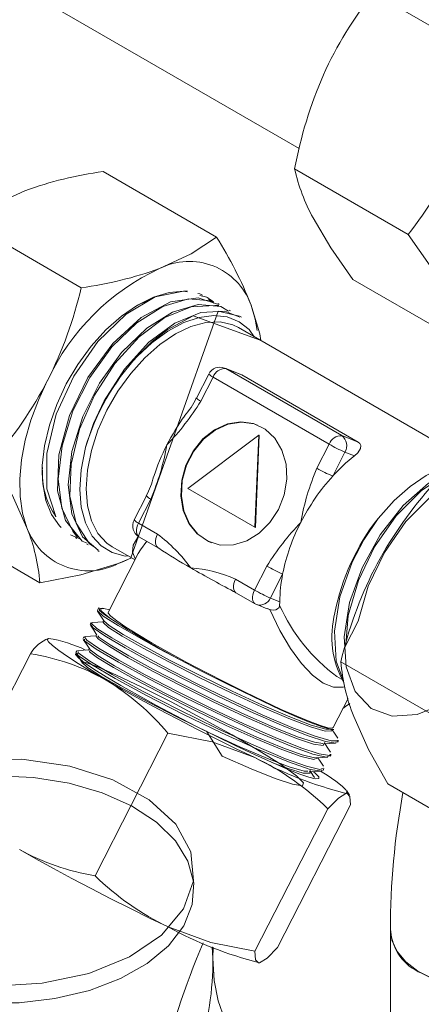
# Model space of a CAD drawing. Header units: millimetres. Extents: x 525 to 29324, y 175 to 20618.
# Tile 52 of 256: x 4780 to 4913, y 8005 to 8332. Entities that reach past the tile are written whole.
import ezdxf

# ---------------------------------------------------------------- set-up
doc = ezdxf.new("R2010")
doc.units = ezdxf.units.MM
doc.linetypes.add('SLD-Continua', pattern=[0])

msp = doc.modelspace()

# ---------------------------------------------------------------- linework, layer by layer
at = {"color": 7, "linetype": 'SLD-Continua', "lineweight": 18, "ltscale": 35}
for p, q in [((3584.74, 9032.44), (4872.62, 8289.15)), ((4897.39, 8340.82), (4935.11, 8319.05)), ((4807.51, 8281.54), (4845.23, 8259.77)), ((4871.16, 8282.42), (4908.88, 8260.65)), ((4762.48, 8264.72), (4800.2, 8242.95)), ((4890.48, 8245.72), (4928.21, 8223.95)), ((4834.37, 8241.84), (4835.51, 8241.77)), ((4841.94, 8239.8), (4839.62, 8240.41)), ((4842.41, 8239.55), (4842.12, 8239.72)), ((4843.62, 8238.1), (4842.49, 8239.23)), ((4846.12, 8237.41), (4845.66, 8237.67)), ((4849.83, 8235.26), (4849.37, 8235.53)), ((4853.55, 8233.12), (4853.08, 8233.39)), ((4930.39, 8184.73), (4852.5, 8229.69)), ((4853.26, 8214.16), (4847.86, 8216.27)), ((4848.24, 8216.09), (4847.86, 8216.27)), ((4848.24, 8216.09), (4886.85, 8193.81)), ((4853.66, 8213.96), (4848.24, 8216.09)), ((4842.59, 8214.28), (4838.5, 8206.29)), ((4844.05, 8213.25), (4839.97, 8205.27)), ((4882.66, 8190.97), (4844.05, 8213.25)), ((4853.25, 8214.14), (4853.66, 8213.96)), ((4892.27, 8191.68), (4853.66, 8213.96)), ((4859.22, 8194.02), (4835.68, 8176.23)), ((4857.95, 8163.37), (4859.22, 8194.02)), ((4858.14, 8163.3), (4859.4, 8193.95)), ((4859.4, 8193.95), (4859.22, 8194.02)), ((4886.85, 8193.81), (4892.27, 8191.68)), ((4878.57, 8182.99), (4882.66, 8190.97)), ((4887.91, 8188.37), (4883.82, 8180.38)), ((4891.09, 8187.12), (4887.91, 8188.37)), ((4835.68, 8176.23), (4857.95, 8163.37)), ((4821.86, 8173.78), (4817.77, 8165.8)), ((4823.32, 8172.76), (4819.24, 8164.77)), ((4748.73, 8166.71), (4786.45, 8144.94)), ((4819.24, 8164.77), (4825.6, 8161.1)), ((4858.14, 8163.3), (4857.95, 8163.37)), ((4796.63, 8160.9), (4799.79, 8159.53)), ((4798.31, 8159.93), (4798.78, 8159.66)), ((4819.41, 8160.25), (4825.77, 8156.58)), ((4802.03, 8157.79), (4802.49, 8157.52)), ((4810.51, 8156.93), (4818.11, 8152.54)), ((4825.96, 8156.48), (4825.77, 8156.58)), ((4805.74, 8155.65), (4806.2, 8155.38)), ((4819.19, 8154.65), (4809.19, 8135.11)), ((4816.7, 8153.14), (4812.5, 8151.3)), ((4857.84, 8142.49), (4861.93, 8150.48)), ((4851.49, 8146.16), (4857.84, 8142.49)), ((4867.18, 8147.87), (4863.09, 8139.89)), ((4851.66, 8141.63), (4858.02, 8137.96)), ((4863.09, 8139.89), (4866.28, 8138.64)), ((4806.07, 8136.7), (4805.59, 8135.77)), ((4807.23, 8136.51), (4806.16, 8136.46)), ((4858.59, 8137.69), (4862.02, 8136.35)), ((4862.88, 8136.07), (4862.03, 8136.38)), ((4866.28, 8138.64), (4866.19, 8137.43)), ((4803.51, 8131.69), (4803.21, 8131.1)), ((4801.12, 8127.03), (4800.82, 8126.44)), ((4759.06, 8074.02), (4783.31, 8121.39)), ((4798.73, 8122.36), (4798.43, 8121.78)), ((4924.25, 8096.97), (4886.53, 8118.74)), ((4885.25, 8113.8), (4886.72, 8112.95)), ((4883.96, 8096.83), (4888.93, 8106.53)), ((4804.79, 8047.63), (4829.04, 8095)), ((4883.11, 8096.14), (4884.16, 8096.19)), ((4880.98, 8091.5), (4881.12, 8091.95)), ((4881.28, 8091.5), (4881.08, 8091.82)), ((4885.4, 8091.97), (4885.7, 8092.55)), ((4883.02, 8087.31), (4883.32, 8087.89)), ((4876.51, 8082.18), (4876.21, 8082.64)), ((4880.63, 8082.64), (4880.93, 8083.23)), ((4939.89, 8056.38), (4902.17, 8078.15)), ((4889.38, 8074.46), (4888.47, 8075.86)), ((4865.46, 8023.85), (4889.7, 8071.22)), ((4857.98, 8022.55), (4882.23, 8069.91)), ((4903.05, 8029.56), (4903.05, 7911.12)), ((4843.79, 8024.08), (4844, 8020.27)), ((4844.09, 8023.89), (4844, 8020.27))]:
    msp.add_line(p, q, dxfattribs=at)
at = {"color": 7, "linetype": 'SLD-Continua', "lineweight": 18, "ltscale": 35, "flags": 128}
for points in [[(4762.48, 8264.72), (4770.94, 8270.32), (4781.46, 8275.17)], [(4890.48, 8245.72), (4883.18, 8256.19), (4877.29, 8266.11)], [(4908.88, 8260.65), (4916.18, 8250.18), (4922.08, 8240.26)], [(4845.23, 8259.77), (4836.77, 8254.16), (4826.25, 8249.31)], [(4834.37, 8241.84), (4829.45, 8241.41), (4824.24, 8239.85), (4818.9, 8237.19), (4813.57, 8233.51), (4808.4, 8228.91), (4803.54, 8223.51), (4799.11, 8217.48), (4795.25, 8210.97), (4792.05, 8204.16), (4789.62, 8197.25), (4788, 8190.43), (4787.25, 8183.87), (4787.4, 8177.77), (4788.43, 8172.3), (4790.31, 8167.6), (4793, 8163.81), (4793.49, 8163.3)], [(4835.4, 8241.53), (4834.24, 8241.84), (4824.84, 8239.89), (4815.11, 8234.19), (4805.72, 8225.12), (4797.69, 8213.56), (4791.92, 8200.91), (4788.81, 8187.86), (4788.79, 8176.19), (4791.76, 8166.91)], [(4839.03, 8241.07), (4839.64, 8240.87), (4840.52, 8240.52)], [(4845.54, 8237.43), (4839.14, 8239.64), (4829.89, 8238.26), (4820.14, 8233.02), (4810.67, 8224.4), (4802.38, 8213.1), (4796.29, 8200.56), (4792.77, 8187.47), (4792.32, 8175.52), (4794.95, 8165.66), (4800.51, 8158.78), (4802.17, 8158.07)], [(4844.29, 8237.86), (4843.39, 8238.63), (4835.89, 8239.3), (4827.35, 8236.76), (4818.72, 8231.34), (4810.37, 8223.26), (4803.04, 8213.15), (4797.45, 8202.08), (4793.83, 8190.42), (4792.59, 8179.31), (4793.79, 8169.76), (4797.42, 8162.08), (4798.92, 8159.94)], [(4817.48, 8236.25), (4819.88, 8237.64), (4823.09, 8238.87)], [(4842.12, 8239.72), (4844.13, 8238.33), (4844.17, 8238.3)], [(4849.16, 8235.17), (4846.64, 8236.75), (4839.14, 8237.42), (4830.6, 8234.88), (4821.97, 8229.46), (4813.62, 8221.38), (4806.28, 8211.27), (4800.7, 8200.2), (4797.08, 8188.55), (4795.84, 8177.44), (4797.04, 8167.88), (4800.66, 8160.21), (4805.83, 8155.78)], [(4845.91, 8237.05), (4844.68, 8237.07), (4836.72, 8236.64), (4828.05, 8233.04), (4819.49, 8226.69), (4811.38, 8217.8), (4804.61, 8207.25), (4799.67, 8195.93), (4796.83, 8184.31), (4796.45, 8173.69), (4798.48, 8164.7), (4802.9, 8157.9), (4804.66, 8156.78)], [(4852.94, 8233.12), (4847.93, 8235.2), (4839.97, 8234.76), (4831.3, 8231.16), (4822.74, 8224.82), (4814.63, 8215.92), (4807.85, 8205.38), (4804.31, 8197.81), (4801.65, 8189.93)], [(4851.86, 8233.57), (4852.81, 8233.52), (4845.78, 8235.15), (4816.71, 8153.27)], [(4858.66, 8228.76), (4858.04, 8232.52), (4856.59, 8237.43)], [(4859.94, 8225.39), (4859.6, 8227.63), (4856.59, 8237.43)], [(4808.75, 8202.23), (4812.41, 8208.57), (4816.65, 8214.44), (4821.35, 8219.68), (4826.35, 8224.11), (4831.5, 8227.61), (4836.66, 8230.06), (4841.66, 8231.4), (4846.35, 8231.58), (4850.59, 8230.6), (4852.5, 8229.69)], [(4857.74, 8226.66), (4856.03, 8229.02), (4852.71, 8231.65), (4848.77, 8233.23), (4844.34, 8233.72), (4839.43, 8233.09), (4834.27, 8231.35), (4828.97, 8228.51), (4823.72, 8224.68), (4818.87, 8220.2)], [(4859.74, 8225.51), (4837.47, 8233.59), (4828.79, 8229), (4823.78, 8225.06), (4818.87, 8220.2)], [(4782.17, 8163.19), (4780.72, 8168.1), (4779.93, 8173.56), (4779.82, 8179.47), (4780.38, 8185.74), (4781.61, 8192.27), (4783.49, 8198.92), (4785.98, 8205.61), (4789.04, 8212.2)], [(4810.51, 8156.93), (4808.75, 8158.13), (4805.78, 8161.32), (4803.6, 8165.47), (4802.26, 8170.47), (4801.8, 8176.17), (4802.26, 8182.39), (4803.6, 8188.93), (4805.78, 8195.62), (4808.75, 8202.23)], [(4862.96, 8164.94), (4865.8, 8169.3), (4867.71, 8174.21), (4868.56, 8179.35), (4868.31, 8184.39), (4866.96, 8189.02), (4864.62, 8192.96), (4861.41, 8195.94), (4857.54, 8197.8), (4853.26, 8198.39), (4848.84, 8197.7), (4844.55, 8195.77), (4840.66, 8192.71), (4837.41, 8188.71), (4835.02, 8184.04), (4833.63, 8178.98), (4833.33, 8173.85), (4834.13, 8168.97), (4835.99, 8164.65), (4838.79, 8161.16), (4842.36, 8158.73), (4846.46, 8157.49), (4850.85, 8157.54), (4855.24, 8158.86), (4859.36, 8161.38), (4862.96, 8164.94)], [(4858.8, 8197.35), (4857.73, 8197.72), (4853.45, 8198.32), (4849.03, 8197.63), (4844.74, 8195.69), (4840.85, 8192.63), (4837.6, 8188.64), (4835.21, 8183.96), (4833.82, 8178.9), (4833.51, 8173.77), (4834.32, 8168.89), (4836.18, 8164.58), (4838.98, 8161.09), (4842.54, 8158.65), (4843.48, 8158.25)], [(4801.65, 8189.93), (4800.14, 8182.43), (4799.71, 8175.96), (4800.19, 8170.02), (4801.58, 8164.81), (4803.84, 8160.47), (4806.84, 8157.19), (4810.52, 8154.95), (4814.78, 8153.84), (4815.85, 8153.85)], [(4892.27, 8191.68), (4892.88, 8191.16), (4893.15, 8190.53), (4893.05, 8189.54), (4892.21, 8188.16), (4891.09, 8187.12)], [(4770.81, 8185.53), (4777.21, 8174.11), (4782.17, 8163.19)], [(4887.85, 8123.6), (4892.26, 8132.2), (4895.64, 8143.86), (4901.02, 8155.01), (4908.19, 8165.28), (4916.48, 8173.62), (4925.08, 8179.34), (4933.67, 8182.22), (4941.33, 8181.9), (4947.45, 8178.5), (4951.73, 8172.14), (4953.67, 8163.49), (4953.18, 8153.2), (4950.22, 8141.81), (4945.14, 8130.61), (4938.19, 8120.16), (4929.83, 8111.27), (4920.98, 8104.86), (4911.96, 8101.18), (4903.56, 8100.65), (4896.61, 8103.23), (4891.32, 8108.86), (4888.26, 8117.06), (4887.63, 8127), (4889.46, 8138.36), (4893.58, 8149.95), (4899.6, 8160.84), (4907.26, 8170.57), (4915.71, 8178.04), (4924.38, 8182.83), (4928.69, 8183.75)], [(4888.16, 8124.48), (4889.01, 8134.08), (4892.39, 8145.74), (4897.77, 8156.89), (4904.94, 8167.15), (4913.23, 8175.5), (4921.83, 8181.21), (4926.84, 8182.89)], [(4898.9, 8166.34), (4904.3, 8172.33), (4909.53, 8176.91), (4914.91, 8180.55), (4920.28, 8183.11), (4925.49, 8184.53), (4930.28, 8184.75), (4930.39, 8184.73)], [(4887.45, 8112.4), (4885.01, 8118.94), (4884.39, 8128.88), (4886.21, 8140.24), (4890.33, 8151.83), (4894.2, 8159.26), (4898.9, 8166.34)], [(4819.41, 8160.25), (4819.2, 8160.4), (4818.88, 8160.78), (4818.66, 8161.28), (4818.55, 8161.88), (4818.56, 8162.55), (4818.68, 8163.28), (4818.91, 8164.03), (4819.24, 8164.77)], [(4818.27, 8152.85), (4818.17, 8152.98), (4817.2, 8155.07), (4817.51, 8157.48), (4819.08, 8160.14), (4819.25, 8160.35)], [(4825.77, 8156.58), (4825.55, 8156.73), (4825.24, 8157.11), (4825.02, 8157.61), (4824.91, 8158.21), (4824.92, 8158.88), (4825.04, 8159.61), (4825.27, 8160.36), (4825.6, 8161.1)], [(4822.06, 8158.72), (4819.91, 8155.89), (4819.19, 8154.65)], [(4812.5, 8151.3), (4814.08, 8151.91), (4816.88, 8153.25)], [(4786.45, 8144.94), (4800.04, 8147.57), (4812.5, 8151.3)], [(4851.49, 8146.16), (4851.16, 8145.42), (4850.93, 8144.67), (4850.81, 8143.94), (4850.8, 8143.26), (4850.91, 8142.67), (4851.13, 8142.17), (4851.44, 8141.79), (4851.66, 8141.63)], [(4857.84, 8142.49), (4857.52, 8141.75), (4857.29, 8141), (4857.17, 8140.27), (4857.16, 8139.59), (4857.27, 8139), (4857.49, 8138.5), (4857.8, 8138.12), (4858.02, 8137.96)], [(4809.64, 8135.99), (4807.77, 8136.45), (4806.71, 8136.4), (4806.77, 8135.77), (4807.94, 8134.59), (4810.04, 8132.98)], [(4866.19, 8137.43), (4865.97, 8136.79), (4865.47, 8136.25), (4864.93, 8136), (4864.3, 8135.9), (4863.32, 8135.97), (4862.88, 8136.07)], [(4805.87, 8135.62), (4805.61, 8135.58), (4807.53, 8133.88), (4812.48, 8130.71), (4820, 8126.4), (4826.15, 8123.05), (4833.15, 8119.38)], [(4805.67, 8135.48), (4806.74, 8133.84), (4807.8, 8132.21)], [(4806.27, 8136.15), (4806.23, 8135.75), (4807.61, 8134.62), (4810.04, 8132.98)], [(4809.19, 8135.11), (4809.2, 8134.83), (4810.06, 8133.82), (4812.02, 8132.26), (4815.04, 8130.21), (4819.01, 8127.73), (4823.83, 8124.89), (4829.33, 8121.78), (4835.35, 8118.49), (4841.72, 8115.12), (4848.24, 8111.78), (4854.7, 8108.57), (4860.92, 8105.59), (4866.7, 8102.91), (4871.87, 8100.64), (4876.27, 8098.83), (4879.77, 8097.54), (4882.26, 8096.81), (4883.67, 8096.67), (4883.96, 8096.83)], [(4887.78, 8110.4), (4887.26, 8110.27), (4884.08, 8110.29), (4880.67, 8111.63), (4877.1, 8114.25), (4873.46, 8118.11), (4869.82, 8123.11), (4866.26, 8129.14), (4862.88, 8136.07)], [(4803.28, 8130.82), (4804.35, 8129.18), (4805.41, 8127.55)], [(4803.36, 8131.03), (4804.14, 8129.98), (4808.06, 8127.3), (4814.78, 8123.32), (4823.56, 8118.5), (4834.09, 8113.02), (4845.39, 8107.42), (4856.4, 8102.23), (4866.75, 8097.67), (4875.3, 8094.24), (4881.44, 8092.2), (4884.88, 8091.68), (4885.02, 8092.16)], [(4803.79, 8131.54), (4803.52, 8131.5), (4805.44, 8129.8), (4810.4, 8126.63), (4817.91, 8122.32), (4827.33, 8117.24), (4838.27, 8111.65), (4849.54, 8106.16), (4860.41, 8101.14), (4870.25, 8096.91), (4877.98, 8093.96), (4883.26, 8092.42), (4885.64, 8092.47), (4885.57, 8092.62)], [(4807.48, 8131.97), (4805.71, 8131.88), (4803.77, 8131.79)], [(4807.69, 8132.38), (4807.58, 8132.17), (4807.44, 8131.88)], [(4807.69, 8131.75), (4807.45, 8131.72), (4809.24, 8130.15), (4813.83, 8127.24), (4820.79, 8123.26), (4829.51, 8118.58), (4839.64, 8113.43), (4850.07, 8108.36), (4860.13, 8103.73), (4869.25, 8099.84), (4876.4, 8097.12), (4881.3, 8095.71), (4883.51, 8095.77), (4883.44, 8095.93)], [(4807.75, 8132.3), (4809.54, 8130.74), (4814.13, 8127.82), (4821.09, 8123.85), (4829.8, 8119.17), (4839.94, 8114.01), (4850.37, 8108.94), (4860.43, 8104.31), (4869.55, 8100.42), (4876.7, 8097.7), (4881.59, 8096.3), (4882.76, 8096.33)], [(4801.27, 8126.95), (4802.05, 8125.9), (4805.97, 8123.22), (4812.7, 8119.25), (4821.47, 8114.42), (4832, 8108.94), (4843.31, 8103.34), (4854.32, 8098.15), (4864.66, 8093.59), (4873.21, 8090.16), (4879.35, 8088.12), (4882.79, 8087.6), (4882.93, 8088.08)], [(4805.09, 8127.3), (4803.33, 8127.22), (4801.39, 8127.13)], [(4805.3, 8127.72), (4805.2, 8127.51), (4805.05, 8127.22)], [(4805.19, 8127.15), (4805.92, 8126.19), (4809.55, 8123.73), (4815.78, 8120.07), (4823.9, 8115.62), (4833.66, 8110.57), (4844.12, 8105.4), (4854.31, 8100.61), (4863.89, 8096.41), (4871.81, 8093.25), (4877.49, 8091.38), (4880.69, 8090.92), (4880.82, 8091.37)], [(4805.76, 8127.38), (4806.21, 8126.77), (4809.85, 8124.31), (4816.08, 8120.65), (4824.2, 8116.2), (4833.95, 8111.15), (4844.42, 8105.98), (4854.61, 8101.2), (4864.19, 8096.99), (4872.11, 8093.83), (4877.79, 8091.96), (4880.58, 8091.56)], [(4808.45, 8112.63), (4803.54, 8115.51), (4799.23, 8118.14), (4795.6, 8120.47), (4792.71, 8122.47), (4790.61, 8124.09), (4789.33, 8125.31), (4788.9, 8126.11), (4789.32, 8126.48)], [(4800.89, 8126.16), (4801.96, 8124.52), (4803.03, 8122.89)], [(4801.29, 8126.2), (4801.3, 8125.7), (4805.17, 8122.95), (4812.63, 8118.53), (4822.7, 8113.02), (4834.84, 8106.78), (4847.5, 8100.6), (4859.65, 8095.04), (4870.22, 8090.61), (4877.2, 8088.08), (4881.65, 8087.01), (4882.75, 8087.44)], [(4798.53, 8121.64), (4798.49, 8121.63), (4798.32, 8121.11), (4799.28, 8120.02), (4801.33, 8118.4), (4804.42, 8116.3), (4808.46, 8113.76), (4813.34, 8110.86), (4818.93, 8107.68), (4825.06, 8104.31), (4831.58, 8100.84), (4838.29, 8097.37), (4845.02, 8093.99), (4851.57, 8090.8), (4857.77, 8087.88), (4863.45, 8085.32), (4868.44, 8083.19), (4872.61, 8081.54), (4875.84, 8080.43), (4878.05, 8079.87), (4879.17, 8079.9), (4879.17, 8080.5), (4878.05, 8081.66), (4877.6, 8082.04)], [(4798.51, 8121.5), (4799.58, 8119.86), (4800.64, 8118.23)], [(4798.82, 8121.59), (4799.21, 8120.78), (4803.61, 8117.77), (4811.49, 8113.16), (4821.88, 8107.53), (4834.21, 8101.24), (4846.81, 8095.14), (4858.85, 8089.68), (4869.08, 8085.46), (4876.34, 8082.96), (4880.21, 8082.38), (4880.2, 8082.87)], [(4802.71, 8122.64), (4800.94, 8122.56), (4799, 8122.47)], [(4799.2, 8122.12), (4799.21, 8121.63), (4803.08, 8118.87), (4810.54, 8114.45), (4820.61, 8108.95), (4832.75, 8102.7), (4845.42, 8096.52), (4857.56, 8090.96), (4868.14, 8086.53), (4875.11, 8084), (4879.56, 8082.94), (4880.67, 8083.37)], [(4802.92, 8123.06), (4802.81, 8122.85), (4802.66, 8122.55)], [(4803.02, 8122.37), (4802.94, 8122.06), (4805.59, 8120.07), (4810.99, 8116.78), (4818.52, 8112.57), (4827.76, 8107.69), (4838.11, 8102.5), (4848.44, 8097.56), (4858.33, 8093.1), (4866.93, 8089.54), (4873.39, 8087.22), (4877.52, 8086.25), (4878.56, 8086.66)], [(4803.27, 8122.77), (4803.23, 8122.64), (4805.89, 8120.65), (4811.29, 8117.36), (4818.81, 8113.15), (4828.06, 8108.28), (4838.41, 8103.08), (4848.73, 8098.14), (4858.63, 8093.69), (4867.23, 8090.12), (4873.69, 8087.8), (4877.81, 8086.83), (4878.1, 8086.94)], [(4841.82, 8095.63), (4847.09, 8087.38), (4856.7, 8083.14), (4864.7, 8079.94), (4870.47, 8078.02), (4873.76, 8077.51), (4874.17, 8078.48), (4871.77, 8080.85), (4866.64, 8084.54), (4859.35, 8089.14), (4850.35, 8094.41), (4840.22, 8100.03), (4830.1, 8105.37), (4820.4, 8110.26), (4811.98, 8114.26), (4805.68, 8117), (4801.73, 8118.42), (4800.58, 8118.35), (4802.26, 8116.83), (4806.75, 8113.97), (4813.64, 8110.02), (4822.3, 8105.36), (4832.4, 8100.21), (4842.84, 8095.13), (4852.91, 8090.49), (4862.09, 8086.56), (4869.32, 8083.8), (4874.3, 8082.34), (4875.6, 8082.34)], [(4833.15, 8119.38), (4840.47, 8115.52), (4847.27, 8112.04), (4854.02, 8108.68), (4860.49, 8105.58), (4866.52, 8102.79), (4871.8, 8100.46), (4876.35, 8098.58), (4880.01, 8097.21), (4882.66, 8096.41), (4884.16, 8096.2)], [(4857.91, 8086.9), (4851.73, 8089.85), (4845.33, 8092.99), (4838.82, 8096.26), (4832.31, 8099.61), (4825.91, 8102.98), (4819.73, 8106.31), (4813.87, 8109.55), (4808.45, 8112.63)], [(4889.51, 8104.82), (4888.11, 8103.83), (4887.19, 8103.15)], [(4902.17, 8078.15), (4895.77, 8089.57), (4890.81, 8100.49)], [(4829.04, 8095), (4843.72, 8092.07), (4857.91, 8086.9)], [(4883.57, 8095.86), (4883.72, 8096.15), (4883.72, 8096.17)], [(4885.5, 8093.36), (4884.43, 8095.01), (4883.7, 8096.12)], [(4880.73, 8091.48), (4882.69, 8091.57), (4884.62, 8091.66)], [(4881.18, 8091.19), (4881.33, 8091.48), (4881.34, 8091.51)], [(4883.12, 8088.7), (4882.04, 8090.34), (4881.31, 8091.46)], [(4712.27, 8050.33), (4713.21, 8038.25), (4718.74, 8029.68), (4728.01, 8022.21), (4740.46, 8016.33), (4755.03, 8012.54), (4771.12, 8011.02), (4787.26, 8011.93), (4802.68, 8015.21), (4816.24, 8020.69), (4826.93, 8027.92), (4834.25, 8036.62), (4837.52, 8045.98), (4836.64, 8055.64), (4831.61, 8064.81), (4822.84, 8072.9), (4810.74, 8079.51), (4796.42, 8084.04), (4780.46, 8086.36), (4764.25, 8086.24), (4748.7, 8083.74), (4734.81, 8079), (4723.73, 8072.45), (4715.91, 8064.39), (4712.08, 8055.55), (4712.41, 8046.38), (4712.54, 8046.11)], [(4863.56, 8085.3), (4869.02, 8083.21), (4874, 8081.75), (4876.32, 8081.76), (4876.24, 8081.95)], [(4878.34, 8086.82), (4880.3, 8086.91), (4882.24, 8087)], [(4878.79, 8086.54), (4878.94, 8086.83), (4878.95, 8086.84)], [(4880.73, 8084.04), (4879.66, 8085.68), (4878.93, 8086.8)], [(4712.28, 8049.12), (4711.97, 8036.96), (4714.3, 8030.16), (4718.86, 8023.84), (4725.51, 8018.13), (4734.1, 8013.22), (4744.15, 8009.4), (4755.27, 8006.78), (4767.28, 8005.44), (4779.53, 8005.48), (4791.45, 8006.85), (4802.91, 8009.57), (4813.3, 8013.52), (4822.11, 8018.48), (4829.24, 8024.4), (4834.33, 8031.05), (4837.12, 8038.04), (4837.6, 8045.24), (4835.69, 8052.44), (4831.5, 8059.22), (4825.23, 8065.39), (4816.95, 8070.82), (4807.12, 8075.21), (4796.19, 8078.38), (4784.29, 8080.31), (4772.03, 8080.88), (4760.05, 8080.09), (4744.79, 8076.97), (4731.58, 8071.71), (4721.3, 8064.72), (4714.49, 8056.37), (4711.76, 8047.41), (4711.99, 8045.96)], [(4875.95, 8082.15), (4877.91, 8082.24), (4879.85, 8082.33)], [(4876.4, 8081.87), (4876.55, 8082.16), (4876.56, 8082.18)], [(4877.74, 8080.29), (4877.27, 8081.02), (4876.54, 8082.14)], [(4879.81, 8082.41), (4881.96, 8081.01), (4884.85, 8079.02), (4886.95, 8077.4), (4888.23, 8076.18), (4888.66, 8075.37), (4888.24, 8075.01)], [(4882.23, 8069.91), (4885.71, 8073.45), (4888.24, 8075.01)], [(4888.24, 8075.01), (4888.49, 8075.03), (4889.56, 8074.01), (4889.7, 8071.22)], [(4829.11, 8030.65), (4822.94, 8033.6), (4816.54, 8036.74), (4810.03, 8040.01), (4803.52, 8043.36), (4797.12, 8046.73), (4790.94, 8050.06), (4785.08, 8053.3), (4779.65, 8056.38)], [(4857.98, 8022.55), (4843.3, 8025.47), (4829.11, 8030.65)], [(4903.05, 8029.93), (4903.53, 8026.21), (4905.25, 8022.5), (4908.16, 8019.05), (4912.15, 8015.97), (4917.07, 8013.39), (4922.75, 8011.39), (4928.99, 8010.05), (4935.55, 8009.41), (4942.2, 8009.5), (4948.7, 8010.32), (4954.82, 8011.83), (4960.33, 8013.99), (4965.04, 8016.7), (4968.76, 8019.88), (4971.38, 8023.41), (4972.8, 8027.16), (4973.05, 8029.56)], [(4973.05, 8029.54), (4972.96, 8028.12), (4971.85, 8024.33), (4969.53, 8020.74), (4966.07, 8017.46), (4961.59, 8014.61), (4956.26, 8012.31), (4950.28, 8010.64), (4943.85, 8009.64), (4937.21, 8009.37), (4930.61, 8009.82), (4924.27, 8010.99), (4918.43, 8012.83), (4913.3, 8015.28)], [(4859.45, 8018.76), (4859.19, 8018.74), (4858.13, 8019.75), (4857.98, 8022.55)], [(4865.46, 8023.85), (4861.98, 8020.31), (4859.45, 8018.76)], [(4844, 8020.27), (4844.43, 8012.88), (4845.73, 8006.11), (4847.86, 8000.08), (4850.8, 7994.9), (4854.49, 7990.66), (4858.86, 7987.42), (4863.85, 7985.24), (4869.37, 7984.17)]]:
    msp.add_lwpolyline(points, dxfattribs=at)
at = {"color": 7, "linetype": 'SLD-Continua', "lineweight": 18, "ltscale": 1225}
for centre, radius, start, end in [((5000.06, 8259.18), 131.17, 141.5126, 155.4601), ((5014.22, 8255.65), 145.54, 156.5116, 169.4012), ((4803.49, 8343.95), 134.34, 321.6776, 335.2951), ((4824.39, 8155.99), 126.67, 97.6598, 109.8127), ((4934.4, 8296.86), 64.86, 192.8618, 208.2993), ((4728.05, 8186.15), 138.38, 21.7507, 32.1406), ((4836.14, 8229.89), 21.79, 20.2286, 116.9678), ((4858.21, 8180.07), 76.26, 114.773, 155.0838), ((4783.32, 8368.48), 126.66, 277.6593, 289.8132), ((4663.82, 8275.04), 140.11, 333.351, 346.7581), ((4874.97, 8168.24), 76.46, 137.1894, 163.5148), ((4846.33, 8212.36), 4.2, 68.5981, 152.8912), ((4847.97, 8211.98), 4.12, 86.3334, 161.956), ((4666.24, 8276.59), 138.66, 318.9495, 332.3282), ((4846.07, 8217.7), 4.88, 224.5263, 245.6153), ((4765.97, 8251.07), 87.03, 316.0993, 328.2426), ((4815.43, 8217.14), 25.43, 318.7605, 334.8184), ((4841.9, 8209.58), 4.73, 224.0808, 245.8485), ((4893.05, 8157.79), 72.31, 143.8852, 152.8995), ((4886.58, 8189.69), 4.12, 86.3373, 161.952), ((4884.41, 8190.51), 4.1, 328.4657, 53.5943), ((4749.22, 8204.61), 80.66, 336.7432, 350.0912), ((4889.78, 8159.32), 68.7, 152.7973, 162.4241), ((4906.11, 8231.59), 46.91, 240.0026, 247.1612), ((4925.99, 8142.13), 56.94, 127.8067, 137.7955), ((4813.34, 8181.59), 26.1, 176.3104, 214.2417), ((4952.68, 8151.14), 80.66, 156.7429, 170.0914), ((4902, 8223.55), 46.84, 239.9979, 247.1659), ((4801.39, 8185.34), 23.45, 330.5557, 347.1715), ((4936.16, 8132.95), 70.63, 137.8149, 152.9981), ((5020.48, 8085.1), 138.65, 138.9493, 152.3284), ((4824.86, 8176.5), 4.04, 222.2061, 247.726), ((4821.51, 8163.88), 4.2, 152.89, 240.0052), ((4820.84, 8168.63), 4.17, 222.713, 247.416), ((4957.61, 8120.56), 74.45, 142.0519, 168.8565), ((4802.62, 8170.73), 21.8, 200.2295, 296.9668), ((4721.83, 8139.41), 64.86, 4.8899, 21.5146), ((4935.9, 8104.69), 86.99, 136.0967, 148.2452), ((4931.21, 8134.93), 65.33, 152.5784, 168.5757), ((4792.43, 8117.39), 54.87, 36.339, 52.8144), ((4921.03, 8298.71), 171.08, 236.2412, 240.4406), ((5065.76, 8548.88), 460.09, 240.1313, 242.2941), ((4833.31, 8105.37), 44.65, 65.9839, 85.7366), ((4885.35, 8191.04), 46.84, 239.9972, 247.1666), ((5022.91, 8086.65), 140.11, 153.3509, 166.7582), ((4912.96, 8138.74), 46.68, 168.7252, 180.1307), ((4881.27, 8183.06), 46.84, 239.9979, 247.1659), ((4859.63, 8141.27), 3.72, 253.7367, 338.2667), ((4860.12, 8141.61), 4.21, 240.0102, 248.5769), ((4920.79, 8161.97), 59.86, 204.1921, 233.5766), ((4914.84, 8127.06), 31.29, 165.3959, 209.2669), ((4960.29, 8361.77), 273.71, 236.7066, 242.3222), ((4794.12, 8114.73), 12.69, 112.2077, 148.3657), ((4781.54, 8080.17), 46.96, 64.6863, 80.4674), ((4771.32, 8046.5), 75.84, 60.6925, 80.9053), ((4951.13, 8124.27), 64.84, 184.8862, 201.5158), ((4765.67, 8041.86), 82.7, 39.9837, 58.8505), ((4817.98, 8003.79), 92.2, 45.8201, 64.3365), ((4919.14, 8198.49), 127.29, 241.2455, 255.9509), ((5149.57, 8030.15), 246.53, 169.4615, 180.1373), ((4817.55, 8124.74), 78.16, 240.9961, 260.6019), ((4869.04, 8113.75), 92.2, 225.8197, 244.3367), ((4890.35, 8142.24), 127.29, 241.2451, 255.9508), ((4919.87, 8030.82), 16.87, 184.2836, 247.074), ((5064.79, 7928.65), 244.02, 156.6448, 178.5281), ((4734.96, 8020.17), 109.04, 343.4241, 0.0552)]:
    msp.add_arc(centre, radius, start, end, dxfattribs=at)

doc.saveas('drawing.dxf')
